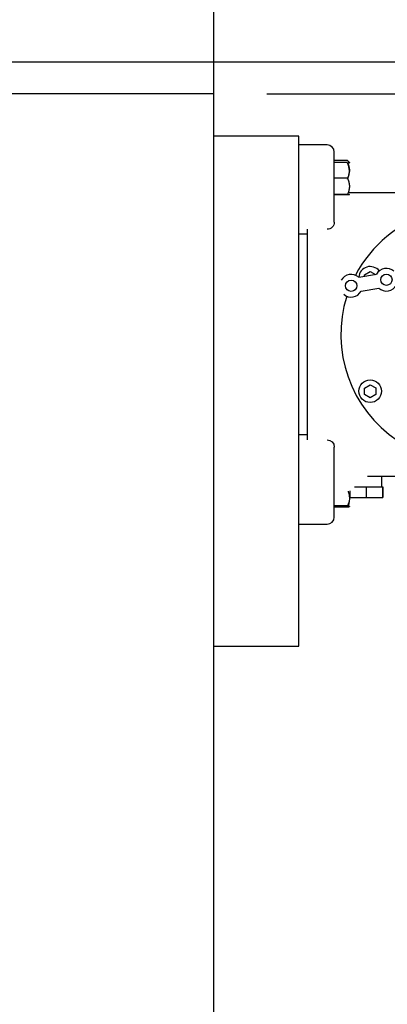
# Model space of a CAD drawing. Header units: inches. Extents: x 169.6 to 213.7, y 195.1 to 247.7.
# Tile 30 of 48: x 211.013 to 211.337, y 204.597 to 205.466. Entities that reach past the tile are written whole.
import ezdxf

# ---------------------------------------------------------------- set-up
doc = ezdxf.new("R2010")
doc.units = ezdxf.units.IN
doc.header["$LTSCALE"] = 0.25
doc.header["$MEASUREMENT"] = 0
doc.layers.add('ANNOTATIONS', color=1, linetype='Continuous')
doc.layers.add('RHX RH F.O.H.', color=7, linetype='Continuous')
doc.styles.add('ARIAL', font='arial.ttf', dxfattribs={"height": 0.09375})
doc.dimstyles.new('ARIAL', dxfattribs={"dimtxt": 0.09375, "dimasz": 0.09375, "dimexe": 0.03125, "dimexo": 0.046875, "dimgap": 0.09, "dimtad": 0, "dimtih": 1, "dimtoh": 1, "dimdec": 4, "dimzin": 0, "dimdsep": 46, "dimlunit": 4, "dimtxsty": 'ARIAL', "dimcen": 0.09, "dimadec": 0, "dimazin": 0, "dimtfac": 1, "dimtdec": 4, "dimtix": 1, "dimtofl": 0, "dimtmove": 0, "dimatfit": 3, "dimfxl": 0.18, "dimfrac": 2, "dimtolj": 1, "dimtzin": 0, "dimarcsym": 0})
doc.dimstyles.new('STANDARD$0', dxfattribs={"dimtxt": 0.09375, "dimasz": 0.09375, "dimexe": 0.03125, "dimexo": 0.046875, "dimgap": 0.09, "dimtad": 0, "dimtih": 1, "dimtoh": 1, "dimdec": 4, "dimzin": 0, "dimdsep": 46, "dimtxsty": 'ARIAL', "dimcen": 0.09, "dimadec": 0, "dimazin": 0, "dimtfac": 1, "dimtdec": 4, "dimtofl": 0, "dimtmove": 0, "dimatfit": 1, "dimfxl": 1, "dimtolj": 1, "dimtzin": 0, "dimarcsym": 0})

# ---------------------------------------------------------------- blocks, each defined once
blk = doc.blocks.new('*D37')
at = {"layer": 'ANNOTATIONS', "color": 0, "lineweight": -2, "transparency": 16777216}
for p, q in [((210.31486, 205.51531), (212.76325, 205.51531)), ((212.732, 205.42156), (212.732, 203.30022)), ((212.732, 200.74402), (212.732, 202.86536)), ((211.19971, 200.65027), (212.76325, 200.65027))]:
    blk.add_line(p, q, dxfattribs=at)
at = {"layer": 'ANNOTATIONS', "color": 0, "transparency": 16777216}
for points in [[(212.71637, 205.42156), (212.74762, 205.42156), (212.732, 205.51531)], [(212.71637, 200.74402), (212.74762, 200.74402), (212.732, 200.65027)]]:
    blk.add_solid(points, dxfattribs=at)
at = {"layer": 'defpoints', "color": 0, "transparency": 16777216}
for p in [(210.26798, 205.51531), (211.15283, 200.65027), (212.732, 200.65027)]:
    blk.add_point(p, dxfattribs=at)
at = {"layer": 'ANNOTATIONS', "color": 0, "transparency": 16777216, "insert": (212.732, 203.08279), "char_height": 0.09375, "attachment_point": 5, "style": 'ARIAL'}
blk.add_mtext('\\A1;TOTAL \\PHEIGHT', dxfattribs=at)
blk = doc.blocks.new('*D40')
at = {"layer": 'ANNOTATIONS', "color": 0, "lineweight": -2, "transparency": 16777216}
for p, q in [((210.27783, 205.44715), (210.27783, 206.30281)), ((211.18408, 205.40027), (211.18408, 206.30281)), ((210.18408, 206.27156), (210.09033, 206.27156)), ((211.27783, 206.27156), (211.37158, 206.27156))]:
    blk.add_line(p, q, dxfattribs=at)
at = {"layer": 'ANNOTATIONS', "color": 0, "transparency": 16777216}
for points in [[(210.18408, 206.28718), (210.18408, 206.25593), (210.27783, 206.27156)], [(211.27783, 206.28718), (211.27783, 206.25593), (211.18408, 206.27156)]]:
    blk.add_solid(points, dxfattribs=at)
at = {"layer": 'defpoints', "color": 0, "transparency": 16777216}
for p in [(210.27783, 206.27156), (210.27783, 205.40027), (211.18408, 205.3534)]:
    blk.add_point(p, dxfattribs=at)
at = {"layer": 'ANNOTATIONS', "color": 0, "transparency": 16777216, "insert": (209.58872, 206.27156), "char_height": 0.09375, "attachment_point": 5, "style": 'ARIAL'}
blk.add_mtext('\\A1;PROJECTION', dxfattribs=at)
blk = doc.blocks.new('*D42')
at = {"layer": 'ANNOTATIONS', "color": 0, "linetype": 'Continuous', "lineweight": -2, "transparency": 16777216}
for p, q in [((212.20212, 205.522), (212.20212, 205.70281)), ((212.20212, 205.70281), (212.29587, 205.70281)), ((210.69245, 205.42825), (212.23337, 205.42825)), ((211.23096, 205.40027), (212.23337, 205.40027)), ((212.20212, 205.30652), (212.20212, 205.21277))]:
    blk.add_line(p, q, dxfattribs=at)
at = {"layer": 'ANNOTATIONS', "color": 0, "linetype": 'Continuous', "transparency": 16777216}
for points in [[(212.1865, 205.522), (212.21775, 205.522), (212.20212, 205.42825)], [(212.1865, 205.30652), (212.21775, 205.30652), (212.20212, 205.40027)]]:
    blk.add_solid(points, dxfattribs=at)
at = {"layer": 'defpoints', "color": 0, "linetype": 'Continuous', "transparency": 16777216}
for p in [(210.64557, 205.42825), (212.20212, 205.42825), (211.18408, 205.40027)]:
    blk.add_point(p, dxfattribs=at)
at = {"layer": 'ANNOTATIONS', "color": 0, "linetype": 'Continuous', "transparency": 16777216, "insert": (212.48995, 205.70281), "char_height": 0.09375, "attachment_point": 5, "style": 'ARIAL'}
blk.add_mtext('\\A1;1/4"', dxfattribs=at)

msp = doc.modelspace()

# ---------------------------------------------------------------- linework, layer by layer
at = {"layer": 'ANNOTATIONS'}
msp.add_line((211.18408, 205.40027), (211.18408, 206.30281), dxfattribs=at)
at = {"layer": 'ANNOTATIONS', "linetype": 'Continuous'}
for p, q in [((210.65308, 205.42825), (212.72192, 205.42825)), ((211.23096, 205.40027), (212.23337, 205.40027))]:
    msp.add_line(p, q, dxfattribs=at)
at = {"layer": 'RHX RH F.O.H.', "linetype": 'Continuous'}
for p, q in [((211.18408, 205.40027), (210.27783, 205.40027)), ((211.18408, 204.40027), (211.18408, 205.40027)), ((211.25908, 205.36277), (211.18408, 205.36277)), ((211.25908, 204.91277), (211.25908, 205.36277)), ((211.28408, 205.35502), (211.25908, 205.35502)), ((211.29033, 205.28698), (211.29033, 205.34877)), ((211.30198, 205.34144), (211.29033, 205.34144)), ((211.30198, 205.33956), (211.29033, 205.33956)), ((211.30198, 205.32573), (211.29033, 205.32573)), ((211.30198, 205.31145), (211.29033, 205.31145)), ((211.30198, 205.31098), (211.29033, 205.31098)), ((211.47186, 205.31277), (211.30265, 205.31277)), ((211.26658, 205.2807), (211.26658, 205.09484)), ((211.26658, 205.27627), (211.25908, 205.27627)), ((211.31187, 205.23829), (211.32753, 205.24099)), ((211.31694, 205.24059), (211.3219, 205.24354)), ((211.31696, 205.23917), (211.31694, 205.24059)), ((211.3219, 205.24354), (211.32671, 205.24085)), ((211.314, 205.22597), (211.32966, 205.22868)), ((211.31694, 205.14059), (211.3219, 205.14354)), ((211.31702, 205.13481), (211.31694, 205.14059)), ((211.3219, 205.14354), (211.32694, 205.14073)), ((211.32694, 205.14073), (211.32702, 205.13496)), ((211.32206, 205.132), (211.31702, 205.13481)), ((211.32702, 205.13496), (211.32206, 205.132)), ((211.26658, 205.09927), (211.25908, 205.09927)), ((211.29033, 205.02677), (211.29033, 205.08856)), ((211.31968, 205.06277), (211.44608, 205.06277)), ((211.30393, 205.0498), (211.30393, 205.04402)), ((211.30821, 205.0534), (211.33298, 205.0534)), ((211.3184, 205.0534), (211.3184, 205.04402)), ((211.33293, 205.0534), (211.33293, 205.04402)), ((211.33298, 205.0534), (211.33298, 205.04402)), ((211.30198, 205.03652), (211.29033, 205.03652)), ((211.30393, 205.04402), (211.33298, 205.04402)), ((211.30198, 205.03592), (211.29033, 205.03592)), ((211.30198, 205.03561), (211.29033, 205.03561)), ((211.25908, 205.02052), (211.28408, 205.02052)), ((211.18408, 204.91277), (211.25908, 204.91277))]:
    msp.add_line(p, q, dxfattribs=at)
for centre, radius in [((211.33628, 205.23617), 0.005), ((211.30524, 205.2308), 0.005), ((211.32198, 205.13777), 0.01)]:
    msp.add_circle(centre, radius, dxfattribs=at)
for centre, radius, start, end in [((211.28408, 205.34877), 0.00625, 0, 90), ((211.40858, 205.18777), 0.1125, 246.50184, 152.29377), ((211.32198, 205.23777), 0.01, 37.56402, 176.90989), ((211.33628, 205.23617), 0.01, 48.48762, 151.12325), ((211.30524, 205.2308), 0.01, 48.48762, 151.12325), ((211.33628, 205.23617), 0.01, 228.48762, 331.12325), ((211.40858, 205.18777), 0.1125, 162.49247, 236.30315), ((211.30524, 205.2308), 0.01, 228.48762, 331.12325), ((211.28408, 205.02677), 0.00625, 270, 0)]:
    msp.add_arc(centre, radius, start, end, dxfattribs=at)
at = {"layer": 'RHX RH F.O.H.', "linetype": 'Continuous', "extrusion": (0, 0, -1)}
for centre, start_param, end_param in [((211.28408, 205.28698), 1.570796, 3.141593), ((211.28408, 205.08856), 0, 1.570796)]:
    msp.add_ellipse(centre, major_axis=(0, 0.00628), ratio=0.995382, start_param=start_param, end_param=end_param, dxfattribs=at)
at = {"layer": 'RHX RH F.O.H.', "linetype": 'Continuous'}
for points, knots in [([(211.30198, 205.34144), (211.30202, 205.3414), (211.30267, 205.3407), (211.30297, 205.33995), (211.30325, 205.33925)], [0, 0, 0, 0, 0.0590256, 1, 1, 1, 1]), ([(211.30198, 205.33956), (211.30239, 205.33857), (211.30322, 205.33658), (211.30378, 205.33342), (211.30357, 205.3302), (211.30282, 205.32765), (211.30218, 205.32618), (211.30198, 205.32573)], [0, 0, 0, 0, 0.221056, 0.447349, 0.669129, 0.899212, 1, 1, 1, 1]), ([(211.30198, 205.3391), (211.30202, 205.3391), (211.30287, 205.33916), (211.30376, 205.33924), (211.30361, 205.33932), (211.30358, 205.33934)], [0, 0, 0, 0, 0.036627, 0.814238, 1, 1, 1, 1]), ([(211.30198, 205.32481), (211.30239, 205.32583), (211.30322, 205.32789), (211.30378, 205.33115), (211.30357, 205.33448), (211.30282, 205.33712), (211.30218, 205.33863), (211.30198, 205.3391)], [0, 0, 0, 0, 0.221056, 0.447349, 0.669129, 0.899212, 1, 1, 1, 1]), ([(211.30198, 205.32573), (211.30239, 205.32471), (211.30322, 205.32265), (211.30378, 205.31939), (211.30357, 205.31606), (211.30282, 205.31342), (211.30218, 205.31191), (211.30198, 205.31145)], [0, 0, 0, 0, 0.221056, 0.447349, 0.669129, 0.899212, 1, 1, 1, 1]), ([(211.30198, 205.31145), (211.30223, 205.31143), (211.3029, 205.31137), (211.30362, 205.31129), (211.3038, 205.31115), (211.30287, 205.31105), (211.30202, 205.31099), (211.30198, 205.31098)], [0, 0, 0, 0, 0.132083, 0.349384, 0.573733, 0.980825, 1, 1, 1, 1]), ([(211.30253, 205.0495), (211.30259, 205.04935), (211.30305, 205.04819), (211.30361, 205.0459), (211.30381, 205.04171), (211.30287, 205.03856), (211.30202, 205.03661), (211.30198, 205.03652)], [0, 0, 0, 0, 0.036405, 0.277661, 0.526742, 0.978711, 1, 1, 1, 1]), ([(211.30198, 205.03561), (211.30202, 205.03562), (211.30287, 205.03579), (211.30379, 205.03607), (211.30363, 205.03645), (211.30292, 205.0367), (211.30223, 205.03684), (211.30198, 205.0369)], [0, 0, 0, 0, 0.019174, 0.426263, 0.643076, 0.867918, 1, 1, 1, 1]), ([(211.30198, 205.03652), (211.30239, 205.03648), (211.30322, 205.03639), (211.30378, 205.03625), (211.30357, 205.03611), (211.30282, 205.036), (211.30218, 205.03594), (211.30198, 205.03592)], [0, 0, 0, 0, 0.221056, 0.447349, 0.66913, 0.899213, 1, 1, 1, 1]), ([(211.30362, 205.04259), (211.30361, 205.04172), (211.30357, 205.03979), (211.30292, 205.03775), (211.30242, 205.03662), (211.30236, 205.03648)], [0, 0, 0, 0, 0.419685, 0.92617, 1, 1, 1, 1])]:
    msp.add_open_spline(points, degree=3, knots=knots, dxfattribs=at)
for points in [[(211.30258, 205.34074), (211.30367, 205.33934)], [(211.30367, 205.33934), (211.30373, 205.33926)], [(211.30373, 205.31128), (211.30367, 205.3112)], [(211.33196, 205.06277), (211.33196, 205.0534)], [(211.30373, 205.03628), (211.30364, 205.03616)], [(211.30212, 205.03593), (211.30198, 205.03561)]]:
    msp.add_open_spline(points, degree=1, dxfattribs=at)

# ---------------------------------------------------------------- dimensions: what is measured, and where the dimension line sits
at = {"layer": 'ANNOTATIONS'}
dim = msp.add_linear_dim(base=(210.27783, 206.27156), p1=(211.18408, 205.3534), p2=(210.27783, 205.40027), text='PROJECTION', dimstyle='STANDARD$0', dxfattribs=at)
dim.commit()
dim.dimension.update_dxf_attribs({"geometry": '*D40', "text_midpoint": (209.58872, 206.27156), "dimtype": 160})
at = {"layer": 'ANNOTATIONS', "linetype": 'Continuous'}
dim = msp.add_linear_dim(base=(212.20212, 205.42825), p1=(211.18408, 205.40027), p2=(210.64557, 205.42825), angle=90, text='1/4"', dimstyle='ARIAL', dxfattribs=at)
dim.commit()
dim.dimension.update_dxf_attribs({"geometry": '*D42', "text_midpoint": (212.48995, 205.70281), "dimtype": 160})
at = {"layer": 'ANNOTATIONS'}
dim = msp.add_linear_dim(base=(212.732, 200.65027), p1=(210.26798, 205.51531), p2=(211.15283, 200.65027), angle=90, text='TOTAL \\PHEIGHT', dimstyle='STANDARD$0', dxfattribs=at)
dim.commit()
dim.dimension.update_dxf_attribs({"geometry": '*D37', "text_midpoint": (212.732, 203.08279)})

doc.saveas('drawing.dxf')
